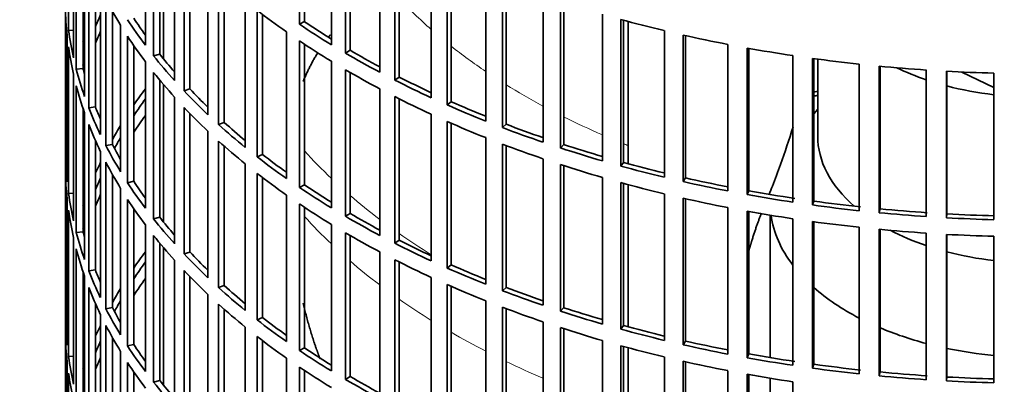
# Model space of a CAD drawing. Header units: millimetres. Extents: x 423 to 1315, y -1724 to 1594.
# Tile 4 of 28: x 1015 to 1160, y -1472 to -1418. Entities that reach past the tile are written whole.
import ezdxf

# ---------------------------------------------------------------- set-up
doc = ezdxf.new("R2010")
doc.units = ezdxf.units.MM
for name, color, linetype in [('VSI184-254_GIUNT', 7, 'Continuous'), ('VSI344-454_FILTR', 7, 'Continuous'), ('VSI344-454_SUPPO', 7, 'Continuous')]:
    doc.layers.add(name, color=color, linetype=linetype)

# ---------------------------------------------------------------- blocks, each defined once
blk = doc.blocks.new('SE4')
at = {"layer": 'VSI184-254_GIUNT', "color": 7, "linetype": 'Continuous', "lineweight": 35}
for p, q in [((1132.72, -1423.79), (1132.72, -1435.15)), ((1132.72, -1431.15), (1132.16, -1431.87)), ((1125.72, -1446.83), (1125.72, -1467.86)), ((1125.72, -1470.91), (1125.72, -1491.95))]:
    blk.add_line(p, q, dxfattribs=at)
for centre, major_axis, start_param, end_param in [((1165.22, -1410.66), (-32.5, 0), 0.875493, 1.038932), ((1165.22, -1410.66), (-32.5, 0), 1.14425, 1.369498), ((1165.22, -1435.15), (-32.5, 0), 0, 0.584062), ((1165.22, -1445.05), (39.5, 0), 3.220457, 3.555729), ((1165.22, -1435.15), (-32.5, 0), 0.835386, 1.038932), ((1165.22, -1435.15), (-32.5, 0), 1.14425, 1.369498), ((1165.22, -1445.05), (39.5, 0), 3.720726, 3.98088), ((1165.22, -1445.05), (39.5, 0), 4.081192, 4.281952), ((1165.22, -1445.05), (39.5, 0), 4.365036, 4.547129)]:
    blk.add_ellipse(centre, major_axis=major_axis, ratio=0.57735, start_param=start_param, end_param=end_param, dxfattribs=at)
at = {"layer": 'VSI344-454_FILTR', "color": 7, "linetype": 'Continuous', "lineweight": 35}
for p, q in [((1021.72, -1330.23), (1021.72, -1570.28)), ((1056.26, -1418.64), (1056.26, -1397)), ((1057, -1418.25), (1057, -1397.5)), ((1022.18, -1419.54), (1022.18, -1397.9)), ((1033.53, -1421.72), (1033.53, -1400.09)), ((1060.97, -1421.66), (1060.97, -1400.02)), ((1034.74, -1423.3), (1034.74, -1401.66)), ((1063.04, -1422.9), (1063.04, -1401.26)), ((1063.73, -1422.48), (1063.73, -1401.66)), ((1022.92, -1423.58), (1022.92, -1401.94)), ((1035.64, -1423.04), (1035.64, -1402.77)), ((1023.33, -1425.28), (1023.33, -1403.65)), ((1068.1, -1425.72), (1068.1, -1404.08)), ((1037.83, -1426.95), (1037.83, -1405.31)), ((1070.32, -1426.87), (1070.32, -1405.23)), ((1070.96, -1426.43), (1070.96, -1405.56)), ((1024.32, -1425.18), (1024.32, -1406.96)), ((1024.56, -1429.28), (1024.56, -1407.65)), ((1039.23, -1428.47), (1039.23, -1406.83)), ((1040.09, -1428.18), (1040.09, -1407.74)), ((1075.71, -1429.48), (1075.71, -1407.84)), ((1078.06, -1430.54), (1078.06, -1408.9)), ((1025.18, -1430.97), (1025.18, -1409.33)), ((1042.74, -1431.99), (1042.74, -1410.35)), ((1078.64, -1430.07), (1078.64, -1409.16)), ((1026.15, -1430.83), (1026.15, -1411.68)), ((1044.32, -1433.45), (1044.32, -1411.81)), ((1083.75, -1432.93), (1083.75, -1411.29)), ((1026.88, -1434.91), (1026.88, -1413.27)), ((1045.15, -1433.12), (1045.15, -1412.55)), ((1086.22, -1433.89), (1086.22, -1412.25)), ((1086.75, -1433.4), (1086.75, -1412.46)), ((1027.7, -1436.56), (1027.7, -1414.93)), ((1092.19, -1436.04), (1092.19, -1414.41)), ((1021.73, -1437.85), (1021.73, -1416.21)), ((1048.26, -1436.81), (1048.26, -1415.18)), ((1094.77, -1436.91), (1094.77, -1415.27)), ((1095.24, -1436.4), (1095.24, -1415.42)), ((1028.65, -1436.39), (1028.65, -1416.7)), ((1050.01, -1438.21), (1050.01, -1416.57)), ((1050.8, -1437.85), (1050.8, -1417.18)), ((1100.98, -1438.81), (1100.98, -1417.17)), ((1029.87, -1440.43), (1029.87, -1418.79)), ((1057, -1418.25), (1056.26, -1418.64)), ((1103.66, -1439.57), (1103.66, -1417.93)), ((1104.07, -1439.04), (1104.07, -1418.04)), ((1021.98, -1441.91), (1021.98, -1420.27)), ((1022.92, -1419.5), (1022.18, -1419.54)), ((1030.89, -1442.05), (1030.89, -1420.41)), ((1054.34, -1441.41), (1054.34, -1419.77)), ((1110.09, -1441.22), (1110.09, -1419.58)), ((1112.85, -1441.86), (1112.85, -1420.23)), ((1113.19, -1441.32), (1113.19, -1420.3)), ((1022.18, -1443.63), (1022.18, -1421.99)), ((1031.82, -1441.83), (1031.82, -1421.8)), ((1056.26, -1442.73), (1056.26, -1421.09)), ((1057, -1442.34), (1057, -1421.59)), ((1119.46, -1443.25), (1119.46, -1421.62)), ((1122.3, -1443.79), (1122.3, -1422.15)), ((1122.58, -1443.23), (1122.58, -1422.2)), ((1035.64, -1423.04), (1034.74, -1423.3)), ((1063.73, -1422.48), (1063.04, -1422.9)), ((1129.06, -1444.9), (1129.06, -1423.27)), ((1033.53, -1445.81), (1033.53, -1424.17)), ((1060.97, -1445.75), (1060.97, -1424.11)), ((1131.96, -1445.32), (1131.96, -1423.68)), ((1132.16, -1444.76), (1132.16, -1423.71)), ((1138.84, -1446.17), (1138.84, -1424.53)), ((1141.77, -1446.46), (1141.77, -1424.83)), ((1141.91, -1445.89), (1141.91, -1424.84)), ((1022.92, -1447.67), (1022.92, -1426.03)), ((1024.32, -1425.18), (1023.33, -1425.28)), ((1034.74, -1447.38), (1034.74, -1425.75)), ((1063.04, -1446.98), (1063.04, -1425.35)), ((1063.73, -1446.57), (1063.73, -1425.75)), ((1070.96, -1426.43), (1070.32, -1426.87)), ((1148.74, -1447.03), (1148.74, -1425.39)), ((1151.71, -1447.21), (1151.71, -1425.57)), ((1151.78, -1446.63), (1151.78, -1425.58)), ((1158.72, -1447.49), (1158.72, -1425.86)), ((1023.33, -1449.37), (1023.33, -1427.73)), ((1035.64, -1447.13), (1035.64, -1426.86)), ((1037.83, -1451.04), (1037.83, -1429.4)), ((1040.09, -1428.18), (1039.23, -1428.47)), ((1068.1, -1449.81), (1068.1, -1428.17)), ((1070.32, -1450.96), (1070.32, -1429.32)), ((1026.15, -1430.83), (1025.18, -1430.97)), ((1039.23, -1452.56), (1039.23, -1430.92)), ((1070.96, -1450.52), (1070.96, -1429.65)), ((1078.64, -1430.07), (1078.06, -1430.54)), ((1024.32, -1449.27), (1024.32, -1431.04)), ((1024.56, -1453.37), (1024.56, -1431.73)), ((1040.09, -1452.27), (1040.09, -1431.82)), ((1075.71, -1453.57), (1075.71, -1431.93)), ((1025.18, -1455.06), (1025.18, -1433.42)), ((1045.15, -1433.12), (1044.32, -1433.45)), ((1078.06, -1454.63), (1078.06, -1432.99)), ((1078.64, -1454.16), (1078.64, -1433.25)), ((1086.75, -1433.4), (1086.22, -1433.89)), ((1042.74, -1456.07), (1042.74, -1434.44)), ((1026.15, -1454.92), (1026.15, -1435.76)), ((1028.65, -1436.39), (1027.7, -1436.56)), ((1044.32, -1457.53), (1044.32, -1435.9)), ((1045.15, -1457.21), (1045.15, -1436.64)), ((1083.75, -1457.02), (1083.75, -1435.38)), ((1086.22, -1457.98), (1086.22, -1436.34)), ((1086.75, -1457.49), (1086.75, -1436.54)), ((1095.24, -1436.4), (1094.77, -1436.91)), ((1021.98, -1437.84), (1021.73, -1437.85)), ((1026.88, -1459), (1026.88, -1437.36)), ((1050.8, -1437.85), (1050.01, -1438.21)), ((1027.7, -1460.65), (1027.7, -1439.01)), ((1048.26, -1460.9), (1048.26, -1439.26)), ((1092.19, -1460.13), (1092.19, -1438.49)), ((1094.77, -1460.99), (1094.77, -1439.35)), ((1095.24, -1460.48), (1095.24, -1439.51)), ((1104.07, -1439.04), (1103.66, -1439.57)), ((1021.73, -1461.94), (1021.73, -1440.3)), ((1028.65, -1460.47), (1028.65, -1440.78)), ((1050.01, -1462.29), (1050.01, -1440.66)), ((1031.82, -1441.83), (1030.89, -1442.05)), ((1050.8, -1461.94), (1050.8, -1441.26)), ((1057, -1442.34), (1056.26, -1442.73)), ((1100.98, -1462.9), (1100.98, -1441.26)), ((1103.66, -1463.65), (1103.66, -1442.02)), ((1104.07, -1463.13), (1104.07, -1442.13)), ((1113.19, -1441.32), (1112.85, -1441.86)), ((1022.92, -1443.58), (1022.18, -1443.63)), ((1029.87, -1464.51), (1029.87, -1442.88)), ((1054.34, -1465.49), (1054.34, -1443.86)), ((1110.09, -1465.31), (1110.09, -1443.67)), ((1122.58, -1443.23), (1122.3, -1443.79)), ((1021.98, -1466), (1021.98, -1444.36)), ((1030.89, -1466.13), (1030.89, -1444.5)), ((1056.26, -1466.81), (1056.26, -1445.18)), ((1112.85, -1465.95), (1112.85, -1444.31)), ((1113.19, -1465.41), (1113.19, -1444.39)), ((1132.16, -1444.76), (1131.96, -1445.32)), ((1022.18, -1467.71), (1022.18, -1446.08)), ((1031.82, -1465.92), (1031.82, -1445.88)), ((1057, -1466.43), (1057, -1445.67)), ((1063.73, -1446.57), (1063.04, -1446.98)), ((1119.46, -1467.34), (1119.46, -1445.7)), ((1122.3, -1467.87), (1122.3, -1446.23)), ((1122.58, -1467.32), (1122.58, -1446.28)), ((1141.91, -1445.89), (1141.77, -1446.46)), ((1151.78, -1446.63), (1151.71, -1447.21)), ((1033.53, -1469.9), (1033.53, -1448.26)), ((1035.64, -1447.13), (1034.74, -1447.38)), ((1060.97, -1469.83), (1060.97, -1448.19)), ((1129.06, -1468.99), (1129.06, -1447.35)), ((1131.96, -1469.41), (1131.96, -1447.77)), ((1132.16, -1468.84), (1132.16, -1447.8)), ((1024.32, -1449.27), (1023.33, -1449.37)), ((1063.04, -1471.07), (1063.04, -1449.43)), ((1138.84, -1470.25), (1138.84, -1448.62)), ((1141.77, -1470.55), (1141.77, -1448.91)), ((1141.91, -1469.98), (1141.91, -1448.93)), ((1148.74, -1471.12), (1148.74, -1449.48)), ((1151.71, -1471.3), (1151.71, -1449.66)), ((1151.78, -1470.72), (1151.78, -1449.66)), ((1022.92, -1471.75), (1022.92, -1450.12)), ((1034.74, -1471.47), (1034.74, -1449.83)), ((1035.64, -1471.22), (1035.64, -1450.95)), ((1063.73, -1470.65), (1063.73, -1449.84)), ((1070.96, -1450.52), (1070.32, -1450.96)), ((1158.72, -1471.58), (1158.72, -1449.94)), ((1023.33, -1473.46), (1023.33, -1451.82)), ((1040.09, -1452.27), (1039.23, -1452.56)), ((1068.1, -1473.89), (1068.1, -1452.25)), ((1037.83, -1475.12), (1037.83, -1453.48)), ((1070.32, -1475.04), (1070.32, -1453.41)), ((1070.96, -1474.6), (1070.96, -1453.73)), ((1078.64, -1454.16), (1078.06, -1454.63)), ((1024.32, -1473.36), (1024.32, -1455.13)), ((1026.15, -1454.92), (1025.18, -1455.06)), ((1039.23, -1476.64), (1039.23, -1455.01)), ((1024.56, -1477.46), (1024.56, -1455.82)), ((1040.09, -1476.35), (1040.09, -1455.91)), ((1075.71, -1477.65), (1075.71, -1456.02)), ((1025.18, -1479.14), (1025.18, -1457.5)), ((1042.74, -1480.16), (1042.74, -1458.52)), ((1045.15, -1457.21), (1044.32, -1457.53)), ((1078.06, -1478.71), (1078.06, -1457.08)), ((1078.64, -1478.25), (1078.64, -1457.34)), ((1086.75, -1457.49), (1086.22, -1457.98)), ((1026.15, -1479), (1026.15, -1459.85)), ((1083.75, -1481.1), (1083.75, -1459.47)), ((1028.65, -1460.47), (1027.7, -1460.65)), ((1044.32, -1481.62), (1044.32, -1459.98)), ((1045.15, -1481.3), (1045.15, -1460.72)), ((1086.22, -1482.07), (1086.22, -1460.43)), ((1086.75, -1481.58), (1086.75, -1460.63)), ((1095.24, -1460.48), (1094.77, -1460.99)), ((1021.98, -1461.93), (1021.73, -1461.94)), ((1026.88, -1483.08), (1026.88, -1461.45)), ((1050.8, -1461.94), (1050.01, -1462.29)), ((1092.19, -1484.22), (1092.19, -1462.58)), ((1027.7, -1484.74), (1027.7, -1463.1)), ((1048.26, -1484.99), (1048.26, -1463.35)), ((1094.77, -1485.08), (1094.77, -1463.44)), ((1095.24, -1484.57), (1095.24, -1463.59)), ((1104.07, -1463.13), (1103.66, -1463.65)), ((1021.73, -1486.02), (1021.73, -1464.39)), ((1028.65, -1484.56), (1028.65, -1464.87)), ((1050.01, -1486.38), (1050.01, -1464.74)), ((1050.8, -1486.02), (1050.8, -1465.35)), ((1100.98, -1486.99), (1100.98, -1465.35)), ((1113.19, -1465.41), (1112.85, -1465.95)), ((1029.87, -1488.6), (1029.87, -1466.96)), ((1031.82, -1465.92), (1030.89, -1466.13)), ((1057, -1466.43), (1056.26, -1466.81)), ((1103.66, -1487.74), (1103.66, -1466.1)), ((1104.07, -1487.21), (1104.07, -1466.21)), ((1021.98, -1490.08), (1021.98, -1468.44)), ((1022.92, -1467.67), (1022.18, -1467.71)), ((1030.89, -1490.22), (1030.89, -1468.58)), ((1054.34, -1489.58), (1054.34, -1467.94)), ((1110.09, -1489.39), (1110.09, -1467.76)), ((1112.85, -1490.04), (1112.85, -1468.4)), ((1113.19, -1489.49), (1113.19, -1468.48)), ((1122.58, -1467.32), (1122.3, -1467.87)), ((1031.82, -1490), (1031.82, -1469.97)), ((1056.26, -1490.9), (1056.26, -1469.26)), ((1057, -1490.51), (1057, -1469.76)), ((1119.46, -1491.43), (1119.46, -1469.79)), ((1132.16, -1468.84), (1131.96, -1469.41)), ((1141.91, -1469.98), (1141.77, -1470.55)), ((1022.18, -1491.8), (1022.18, -1470.16)), ((1035.64, -1471.22), (1034.74, -1471.47)), ((1063.73, -1470.65), (1063.04, -1471.07)), ((1122.3, -1491.96), (1122.3, -1470.32)), ((1122.58, -1491.4), (1122.58, -1470.37)), ((1129.06, -1493.08), (1129.06, -1471.44)), ((1151.78, -1470.72), (1151.71, -1471.3))]:
    blk.add_line(p, q, dxfattribs=at)
for centre, major_axis, start_param, end_param in [((1165.22, -1330.23), (143.5, 0), 2.974441, 5.119162), ((1165.22, -1391.26), (-143.5, 0), 0.289645, 0.338674), ((1165.22, -1415.35), (-143.5, 0), 0.010392, 0.059421), ((1165.22, -1436.99), (-142.5, 0), -0.242088, -0.219659), ((1165.22, -1388.82), (-142.5, 0), 0.359286, 0.391958), ((1165.22, -1367.18), (-143.5, 0), 0.63871, 0.68774), ((1165.22, -1388.82), (-143.5, 0), 0.359458, 0.408487), ((1165.22, -1364.73), (-143.5, 0), 0.708524, 0.757553), ((1165.22, -1364.73), (-142.5, 0), 0.708352, 0.750104), ((1165.22, -1343.09), (-143.5, 0), 1.127403, 1.176432), ((1165.22, -1412.9), (-143.5, 0), 0.080205, 0.129234), ((1165.22, -1436.99), (-143.5, 0), -0.199048, -0.190533), ((1165.22, -1439.44), (-142.5, 0), -0.242088, -0.219659), ((1165.22, -1391.26), (-143.5, 0), 0.359458, 0.408487), ((1165.22, -1343.09), (-143.5, 0), 1.197216, 1.246245), ((1165.22, -1415.35), (-143.5, 0), 0.080205, 0.129234), ((1165.22, -1367.18), (-143.5, 0), 0.708524, 0.757553), ((1165.22, -1343.09), (-143.5, 0), 1.267029, 1.316058), ((1165.22, -1388.82), (-143.5, 0), 0.429271, 0.4783), ((1165.22, -1388.82), (-142.5, 0), 0.429099, 0.464583), ((1165.22, -1364.73), (-143.5, 0), 0.778337, 0.827366), ((1165.22, -1364.73), (-142.5, 0), 0.778165, 0.820895), ((1165.22, -1436.99), (-142.5, 0), -0.160582, -0.149846), ((1165.22, -1343.09), (-143.5, 0), 1.336842, 1.385871), ((1165.22, -1343.09), (-143.5, 0), 1.406655, 1.455685), ((1165.22, -1412.9), (-143.5, 0), 0.150018, 0.199048), ((1165.22, -1412.9), (-142.5, 0), 0.149846, 0.160582), ((1165.22, -1391.26), (-143.5, 0), 0.429271, 0.4783), ((1165.22, -1367.18), (-143.5, 0), 0.778337, 0.827366), ((1165.22, -1364.73), (-142.5, 0), 0.847978, 0.891566), ((1165.22, -1343.09), (-143.5, 0), 1.476469, 1.525498), ((1165.22, -1415.35), (-143.5, 0), 0.150018, 0.199048), ((1165.22, -1364.73), (-143.5, 0), 0.84815, 0.897179), ((1165.22, -1461.08), (-143.5, 0), -0.408487, -0.377404), ((1165.22, -1388.82), (-143.5, 0), 0.499084, 0.548113), ((1165.22, -1388.82), (-142.5, 0), 0.498912, 0.536508), ((1165.22, -1367.18), (-143.5, 0), 0.84815, 0.897179), ((1165.22, -1509.25), (-143.5, 0), -1.342333, -1.336842), ((1165.22, -1509.25), (-142.5, 0), -1.340701, -1.33667), ((1165.22, -1412.9), (-142.5, 0), 0.219659, 0.242088), ((1165.22, -1461.08), (-142.5, 0), -0.391958, -0.359286), ((1165.22, -1391.26), (-143.5, 0), 0.499084, 0.548113), ((1165.22, -1364.73), (-143.5, 0), 0.917963, 0.966992), ((1165.22, -1364.73), (-142.5, 0), 0.917791, 0.962144), ((1165.22, -1412.9), (-143.5, 0), 0.219831, 0.268861), ((1165.22, -1463.52), (-142.5, 0), -0.391958, -0.359286), ((1165.22, -1415.35), (-143.5, 0), 0.219831, 0.268861), ((1165.22, -1461.08), (-143.5, 0), -0.338674, -0.312019), ((1165.22, -1388.82), (-143.5, 0), 0.568897, 0.617927), ((1165.22, -1388.82), (-142.5, 0), 0.568725, 0.607984), ((1165.22, -1367.18), (-143.5, 0), 0.917963, 0.966992), ((1165.22, -1364.73), (-142.5, 0), 0.987604, 1.032651), ((1165.22, -1364.73), (-143.5, 0), 0.987776, 1.036806), ((1165.22, -1412.9), (-143.5, 0), 0.289645, 0.338674), ((1165.22, -1412.9), (-142.5, 0), 0.289473, 0.318152), ((1165.22, -1461.08), (-142.5, 0), -0.318152, -0.297119), ((1165.22, -1391.26), (-143.5, 0), 0.568897, 0.617927), ((1165.22, -1367.18), (-143.5, 0), 0.987776, 1.036806), ((1165.22, -1364.73), (-142.5, 0), 1.057417, 1.103102), ((1165.22, -1436.99), (-143.5, 0), 0.010392, 0.059421), ((1165.22, -1388.82), (-142.5, 0), 0.638538, 0.679153), ((1165.22, -1364.73), (-143.5, 0), 1.057589, 1.106619), ((1165.22, -1461.08), (-143.5, 0), -0.268861, -0.248955), ((1165.22, -1415.35), (-143.5, 0), 0.289645, 0.338674), ((1165.22, -1388.82), (-143.5, 0), 0.63871, 0.68774), ((1165.22, -1367.18), (-143.5, 0), 1.057589, 1.106619), ((1165.22, -1364.73), (-143.5, 0), 1.127403, 1.176432), ((1165.22, -1364.73), (-142.5, 0), 1.127231, 1.17351), ((1165.22, -1439.44), (-143.5, 0), 0.010392, 0.059421), ((1165.22, -1391.26), (-143.5, 0), 0.63871, 0.68774), ((1165.22, -1461.08), (-142.5, 0), -0.242088, -0.219659), ((1165.22, -1412.9), (-143.5, 0), 0.359458, 0.408487), ((1165.22, -1412.9), (-142.5, 0), 0.359286, 0.391958), ((1165.22, -1388.82), (-142.5, 0), 0.708352, 0.750104), ((1165.22, -1367.18), (-143.5, 0), 1.127403, 1.176432), ((1165.22, -1364.73), (-143.5, 0), 1.197216, 1.246245), ((1165.22, -1364.73), (-142.5, 0), 1.197044, 1.243883), ((1165.22, -1436.99), (-143.5, 0), 0.080205, 0.129234), ((1165.22, -1463.52), (-142.5, 0), -0.242088, -0.219659), ((1165.22, -1388.82), (-143.5, 0), 0.708524, 0.757553), ((1165.22, -1364.73), (-143.5, 0), 1.267029, 1.316058), ((1165.22, -1364.73), (-142.5, 0), 1.266857, 1.31623), ((1165.22, -1461.08), (-143.5, 0), -0.199048, -0.190533), ((1165.22, -1415.35), (-143.5, 0), 0.359458, 0.408487), ((1165.22, -1391.26), (-143.5, 0), 0.708524, 0.757553), ((1165.22, -1367.18), (-143.5, 0), 1.197216, 1.246245), ((1165.22, -1364.73), (-143.5, 0), 1.336842, 1.385871), ((1165.22, -1364.73), (-142.5, 0), 1.33667, 1.386044), ((1165.22, -1439.44), (-143.5, 0), 0.080205, 0.129234), ((1165.22, -1388.82), (-142.5, 0), 0.778165, 0.820895), ((1165.22, -1367.18), (-143.5, 0), 1.267029, 1.316058), ((1165.22, -1364.73), (-143.5, 0), 1.406655, 1.455685), ((1165.22, -1364.73), (-142.5, 0), 1.406483, 1.455857), ((1165.22, -1364.73), (-142.5, 0), 1.476296, 1.52567), ((1165.22, -1461.08), (-142.5, 0), -0.160582, -0.149846), ((1165.22, -1412.9), (-143.5, 0), 0.429271, 0.4783), ((1165.22, -1412.9), (-142.5, 0), 0.429099, 0.464583), ((1165.22, -1388.82), (-143.5, 0), 0.778337, 0.827366), ((1165.22, -1367.18), (-143.5, 0), 1.336842, 1.385871), ((1165.22, -1364.73), (-143.5, 0), 1.476469, 1.525498), ((1165.22, -1436.99), (-143.5, 0), 0.150018, 0.199048), ((1165.22, -1436.99), (-142.5, 0), 0.149846, 0.160582), ((1165.22, -1391.26), (-143.5, 0), 0.778337, 0.827366), ((1165.22, -1367.18), (-143.5, 0), 1.406655, 1.455685), ((1165.22, -1367.18), (-143.5, 0), 1.476469, 1.525498), ((1165.22, -1415.35), (-143.5, 0), 0.429271, 0.4783), ((1165.22, -1388.82), (-143.5, 0), 0.84815, 0.897179), ((1165.22, -1388.82), (-142.5, 0), 0.847978, 0.891566), ((1165.22, -1439.44), (-143.5, 0), 0.150018, 0.199048), ((1165.22, -1485.16), (-143.5, 0), -0.408487, -0.377404), ((1165.22, -1412.9), (-143.5, 0), 0.499084, 0.548113), ((1165.22, -1412.9), (-142.5, 0), 0.498912, 0.536508), ((1165.22, -1485.16), (-142.5, 0), -0.391958, -0.359286), ((1165.22, -1391.26), (-143.5, 0), 0.84815, 0.897179), ((1165.22, -1388.82), (-142.5, 0), 0.917791, 0.962144), ((1165.22, -1436.99), (-143.5, 0), 0.219831, 0.268861), ((1165.22, -1436.99), (-142.5, 0), 0.219659, 0.242088), ((1165.22, -1415.35), (-143.5, 0), 0.499084, 0.548113), ((1165.22, -1388.82), (-143.5, 0), 0.917963, 0.966992), ((1165.22, -1487.61), (-142.5, 0), -0.391958, -0.359286), ((1165.22, -1439.44), (-143.5, 0), 0.219831, 0.268861), ((1165.22, -1485.16), (-143.5, 0), -0.338674, -0.312019), ((1165.22, -1412.9), (-143.5, 0), 0.568897, 0.617927), ((1165.22, -1412.9), (-142.5, 0), 0.568725, 0.607984), ((1165.22, -1391.26), (-143.5, 0), 0.917963, 0.966992), ((1165.22, -1388.82), (-143.5, 0), 0.987776, 1.036806), ((1165.22, -1388.82), (-142.5, 0), 0.987604, 1.032651), ((1165.22, -1485.16), (-142.5, 0), -0.318152, -0.297119), ((1165.22, -1436.99), (-143.5, 0), 0.289645, 0.338674), ((1165.22, -1436.99), (-142.5, 0), 0.289473, 0.318152), ((1165.22, -1415.35), (-143.5, 0), 0.568897, 0.617927), ((1165.22, -1391.26), (-143.5, 0), 0.987776, 1.036806), ((1165.22, -1388.82), (-143.5, 0), 1.057589, 1.106619), ((1165.22, -1388.82), (-142.5, 0), 1.057417, 1.103102), ((1165.22, -1461.08), (-143.5, 0), 0.010392, 0.059421), ((1165.22, -1412.9), (-143.5, 0), 0.63871, 0.68774), ((1165.22, -1412.9), (-142.5, 0), 0.638538, 0.679153), ((1165.22, -1485.16), (-143.5, 0), -0.268861, -0.248955), ((1165.22, -1439.44), (-143.5, 0), 0.289645, 0.338674), ((1165.22, -1391.26), (-143.5, 0), 1.057589, 1.106619), ((1165.22, -1388.82), (-143.5, 0), 1.127403, 1.176432), ((1165.22, -1388.82), (-142.5, 0), 1.127231, 1.17351), ((1165.22, -1463.52), (-143.5, 0), 0.010392, 0.059421), ((1165.22, -1485.16), (-142.5, 0), -0.242088, -0.219659), ((1165.22, -1415.35), (-143.5, 0), 0.63871, 0.68774), ((1165.22, -1388.82), (-142.5, 0), 1.197044, 1.243883), ((1165.22, -1436.99), (-143.5, 0), 0.359458, 0.408487), ((1165.22, -1436.99), (-142.5, 0), 0.359286, 0.391958), ((1165.22, -1412.9), (-143.5, 0), 0.708524, 0.757553), ((1165.22, -1412.9), (-142.5, 0), 0.708352, 0.750104), ((1165.22, -1391.26), (-143.5, 0), 1.127403, 1.176432), ((1165.22, -1388.82), (-143.5, 0), 1.197216, 1.246245), ((1165.22, -1461.08), (-143.5, 0), 0.080205, 0.129234), ((1165.22, -1487.61), (-142.5, 0), -0.242088, -0.219659), ((1165.22, -1439.44), (-143.5, 0), 0.359458, 0.408487), ((1165.22, -1391.26), (-143.5, 0), 1.197216, 1.246245), ((1165.22, -1388.82), (-143.5, 0), 1.267029, 1.316058), ((1165.22, -1388.82), (-142.5, 0), 1.266857, 1.31623), ((1165.22, -1485.16), (-143.5, 0), -0.199048, -0.190533), ((1165.22, -1415.35), (-143.5, 0), 0.708524, 0.757553), ((1165.22, -1388.82), (-143.5, 0), 1.336842, 1.385871), ((1165.22, -1388.82), (-142.5, 0), 1.33667, 1.386044), ((1165.22, -1388.82), (-142.5, 0), 1.406483, 1.455857), ((1165.22, -1463.52), (-143.5, 0), 0.080205, 0.129234), ((1165.22, -1436.99), (-143.5, 0), 0.429271, 0.4783), ((1165.22, -1436.99), (-142.5, 0), 0.429099, 0.464583), ((1165.22, -1412.9), (-143.5, 0), 0.778337, 0.827366), ((1165.22, -1412.9), (-142.5, 0), 0.778165, 0.820895), ((1165.22, -1391.26), (-143.5, 0), 1.267029, 1.316058), ((1165.22, -1388.82), (-143.5, 0), 1.406655, 1.455685), ((1165.22, -1388.82), (-143.5, 0), 1.476469, 1.525498), ((1165.22, -1388.82), (-142.5, 0), 1.476296, 1.52567)]:
    blk.add_ellipse(centre, major_axis=major_axis, ratio=0.57735, start_param=start_param, end_param=end_param, dxfattribs=at)
at = {"layer": 'VSI344-454_SUPPO', "color": 7, "linetype": 'Continuous', "lineweight": 35}
for p, q in [((1036.19, -1423.73), (1036.19, -1403.44)), ((1104.74, -1439.22), (1104.74, -1418.22)), ((1153.97, -1425.69), (1158.72, -1427.99)), ((1036.19, -1447.82), (1036.19, -1427.52)), ((1104.74, -1463.31), (1104.74, -1442.31)), ((1036.19, -1471.91), (1036.19, -1451.61)), ((1104.74, -1487.4), (1104.74, -1466.4))]:
    blk.add_line(p, q, dxfattribs=at)
at = {"layer": 'VSI344-454_SUPPO', "color": 4, "linetype": 'Continuous', "lineweight": 9}
for centre, major_axis, start_param, end_param in [((1165.22, -1385.58), (-106.99, 0), 0.492641, 0.579522), ((1165.22, -1385.58), (-106.99, 0), 0.627902, 0.705081), ((1165.22, -1385.58), (-106.99, 0), 0.747348, 0.819367), ((1165.22, -1385.58), (-106.99, 0), 0.857735, 0.926692), ((1165.22, -1385.58), (-106.99, 0), 0.962313, 0.96998), ((1165.22, -1404.82), (-122, 0), 0.479891, 0.546105), ((1165.22, -1404.82), (-122, 0), 0.588316, 0.649986), ((1165.22, -1414.5), (-122, 0), 0.479891, 0.546105), ((1165.22, -1404.82), (-122, 0), 0.687784, 0.746968), ((1165.22, -1414.5), (-122, 0), 0.588316, 0.649986), ((1165.22, -1414.5), (-122, 0), 0.687784, 0.746968), ((1165.22, -1414.5), (-122, 0), 0.781768, 0.839497), ((1165.22, -1414.5), (-122, 0), 0.872093, 0.928959)]:
    blk.add_ellipse(centre, major_axis=major_axis, ratio=0.57735, start_param=start_param, end_param=end_param, dxfattribs=at)
at = {"layer": 'VSI344-454_SUPPO', "color": 7, "linetype": 'Continuous', "lineweight": 35}
blk.add_open_spline([(1060.53, -1420.54), (1060.65, -1420.38), (1060.78, -1420.21)], degree=2, dxfattribs=at)
for points, degree, knots in [([(1056.81, -1427.08), (1057.66, -1424.95), (1058.92, -1422.9), (1058.94, -1422.86), (1058.97, -1422.83)], 2, [0.3285415, 0.3285415, 0.3285415, 0.5, 0.5, 0.5029097, 0.5029097, 0.5029097]), ([(1129.09, -1433.79), (1128.5, -1435.67), (1127.88, -1437.52), (1126.84, -1440.42), (1126.44, -1441.49), (1125.87, -1442.95), (1125.71, -1443.36), (1125.55, -1443.76)], 3, [0.7699646, 0.7699646, 0.7699646, 0.7699646, 0.875, 0.875, 0.9375, 0.9375, 0.9619995, 0.9619995, 0.9619995, 0.9619995]), ([(1122.53, -1452.2), (1122.75, -1451.43), (1122.98, -1450.65), (1123.64, -1448.49), (1124.42, -1446.53)], 2, [0.6790351, 0.6790351, 0.6790351, 0.75, 0.75, 0.9525285, 0.9525285, 0.9525285]), ([(1059.29, -1468.02), (1059.01, -1467.28), (1058.74, -1466.53), (1057.59, -1463.25), (1056.8, -1459.81)], 2, [0.4629415, 0.4629415, 0.4629415, 0.5, 0.5, 0.6620373, 0.6620373, 0.6620373])]:
    blk.add_open_spline(points, degree=degree, knots=knots, dxfattribs=at)

msp = doc.modelspace()

# ---------------------------------------------------------------- block references
msp.add_blockref('SE4', (0, 0))

doc.saveas('drawing.dxf')
